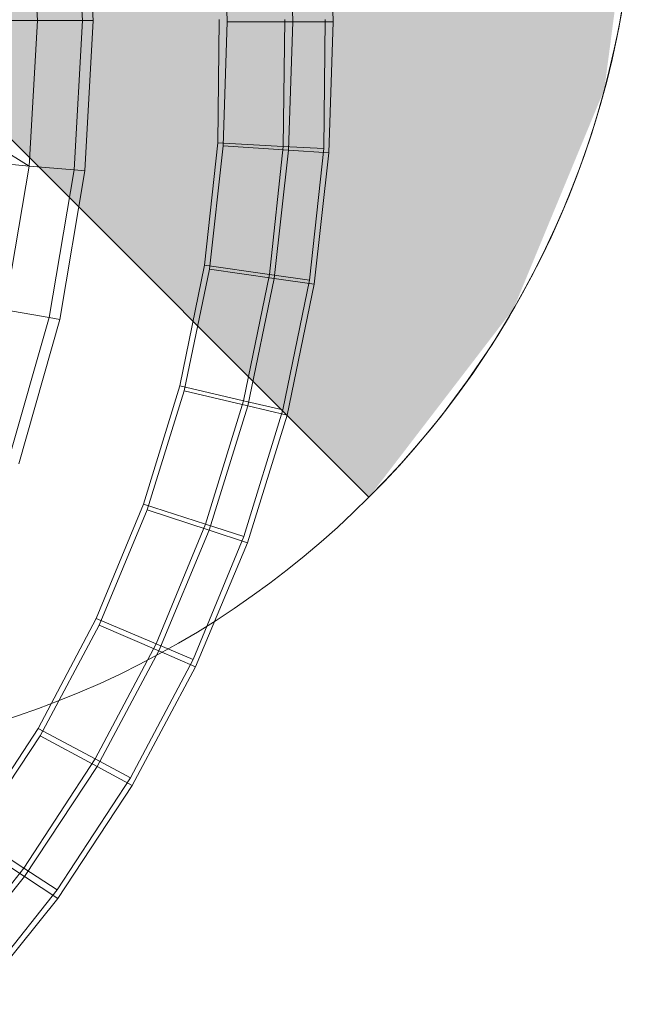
# Model space of a CAD drawing. Header units: metres. Extents: x 397.7 to 427.5, y 12.7 to 28.4.
# Tile 87 of 145: x 408.2457 to 408.3134, y 26.203 to 26.3112. Entities that reach past the tile are written whole.
import ezdxf

# ---------------------------------------------------------------- set-up
doc = ezdxf.new("R2010")
doc.units = ezdxf.units.M
doc.layers.add('A-DETL-____-MBND', color=7, linetype='Continuous', lineweight=18)
doc.layers.add('A-DETL-GENF-OTLN', color=7, linetype='Continuous', lineweight=18)

# ---------------------------------------------------------------- blocks, each defined once
blk = doc.blocks.new('Family - Inodor P2-153200-05_ENLLUMENAT_P2')
at = {"layer": 'A-DETL-____-MBND', "color": 253, "true_color": 0xaaaaaa}
for p, q in [((0.70015, 0.21647), (0.70107, 0.19991)), ((0.69494, 0.19991), (0.69404, 0.21593)), ((0.69989, 0.19991), (0.69897, 0.21636)), ((0.72302, 0.19976), (0.72254, 0.21434)), ((0.72302, 0.19976), (0.72254, 0.21434)), ((0.72747, 0.19975), (0.72698, 0.21462)), ((0.72747, 0.19975), (0.72698, 0.21462)), ((0.71582, 0.19976), (0.71536, 0.21387)), ((0.71582, 0.19976), (0.71536, 0.21387)), ((0.69494, 0.19991), (0.66806, 0.19991)), ((0.69404, 0.1839), (0.66806, 0.19991)), ((0.69494, 0.19991), (0.69404, 0.1839)), ((0.69989, 0.19991), (0.69494, 0.19991)), ((0.69989, 0.19991), (0.69897, 0.18347)), ((0.70107, 0.19991), (0.69989, 0.19991)), ((0.70107, 0.19991), (0.70015, 0.18336)), ((0.71478, 0.18645), (0.71494, 0.19999)), ((0.71494, 0.19999), (0.71478, 0.18645)), ((0.71478, 0.18645), (0.71494, 0.19999)), ((0.71478, 0.18645), (0.71494, 0.19999)), ((0.71536, 0.18611), (0.71582, 0.19976)), ((0.71536, 0.18611), (0.71582, 0.19976)), ((0.71582, 0.19976), (0.72302, 0.19976)), ((0.72302, 0.19976), (0.71582, 0.19976)), ((0.72214, 0.19999), (0.72197, 0.18606)), ((0.72214, 0.19999), (0.72197, 0.18606)), ((0.72254, 0.18565), (0.72302, 0.19976)), ((0.72254, 0.18565), (0.72302, 0.19976)), ((0.72302, 0.19976), (0.72747, 0.19975)), ((0.72747, 0.19975), (0.72302, 0.19976)), ((0.72659, 0.19999), (0.72642, 0.18582)), ((0.72659, 0.19999), (0.72642, 0.18582)), ((0.72698, 0.18536), (0.72747, 0.19975)), ((0.72698, 0.18536), (0.72747, 0.19975)), ((0.69404, 0.1839), (0.66725, 0.18624)), ((0.71333, 0.173), (0.71478, 0.18645)), ((0.71478, 0.18645), (0.71333, 0.173)), ((0.71333, 0.173), (0.71478, 0.18645)), ((0.71333, 0.173), (0.71478, 0.18645)), ((0.71478, 0.18645), (0.72197, 0.18606)), ((0.72197, 0.18606), (0.71478, 0.18645)), ((0.71386, 0.17255), (0.71536, 0.18611)), ((0.71386, 0.17255), (0.71536, 0.18611)), ((0.71536, 0.18611), (0.72254, 0.18565)), ((0.72254, 0.18565), (0.71536, 0.18611)), ((0.72197, 0.18606), (0.72045, 0.17199)), ((0.72197, 0.18606), (0.72045, 0.17199)), ((0.72098, 0.17153), (0.72254, 0.18565)), ((0.72098, 0.17153), (0.72254, 0.18565)), ((0.72197, 0.18606), (0.72642, 0.18582)), ((0.72642, 0.18582), (0.72197, 0.18606)), ((0.72254, 0.18565), (0.72698, 0.18536)), ((0.72698, 0.18536), (0.72254, 0.18565)), ((0.72642, 0.18582), (0.72485, 0.17137)), ((0.72642, 0.18582), (0.72485, 0.17137)), ((0.72538, 0.1709), (0.72698, 0.18536)), ((0.72538, 0.1709), (0.72698, 0.18536)), ((0.69404, 0.1839), (0.69136, 0.1681)), ((0.69897, 0.18347), (0.69404, 0.1839)), ((0.69897, 0.18347), (0.69623, 0.16724)), ((0.70015, 0.18336), (0.6974, 0.16704)), ((0.70015, 0.18336), (0.69897, 0.18347)), ((0.7106, 0.15973), (0.71333, 0.173)), ((0.71333, 0.173), (0.7106, 0.15973)), ((0.7106, 0.15973), (0.71333, 0.173)), ((0.7106, 0.15973), (0.71333, 0.173)), ((0.71107, 0.15918), (0.71386, 0.17255)), ((0.71107, 0.15918), (0.71386, 0.17255)), ((0.71333, 0.173), (0.72045, 0.17199)), ((0.72045, 0.17199), (0.71333, 0.173)), ((0.71386, 0.17255), (0.72098, 0.17153)), ((0.72098, 0.17153), (0.71386, 0.17255)), ((0.72045, 0.17199), (0.7176, 0.15811)), ((0.72045, 0.17199), (0.7176, 0.15811)), ((0.71807, 0.15754), (0.72098, 0.17153)), ((0.71807, 0.15754), (0.72098, 0.17153)), ((0.72045, 0.17199), (0.72485, 0.17137)), ((0.72485, 0.17137), (0.72045, 0.17199)), ((0.72098, 0.17153), (0.72538, 0.1709)), ((0.72538, 0.1709), (0.72098, 0.17153)), ((0.72485, 0.17137), (0.72192, 0.15711)), ((0.72485, 0.17137), (0.72192, 0.15711)), ((0.72239, 0.15653), (0.72538, 0.1709)), ((0.72239, 0.15653), (0.72538, 0.1709)), ((0.69623, 0.16724), (0.69136, 0.1681)), ((0.69623, 0.16724), (0.69174, 0.15147)), ((0.6974, 0.16704), (0.69289, 0.15117)), ((0.6974, 0.16704), (0.69623, 0.16724)), ((0.70661, 0.14675), (0.7106, 0.15973)), ((0.7106, 0.15973), (0.70661, 0.14675)), ((0.70661, 0.14675), (0.7106, 0.15973)), ((0.70661, 0.14675), (0.7106, 0.15973)), ((0.70701, 0.1461), (0.71107, 0.15918)), ((0.70701, 0.1461), (0.71107, 0.15918)), ((0.7106, 0.15973), (0.7176, 0.15811)), ((0.7176, 0.15811), (0.7106, 0.15973)), ((0.71107, 0.15918), (0.71807, 0.15754)), ((0.71807, 0.15754), (0.71107, 0.15918)), ((0.7176, 0.15811), (0.71343, 0.14454)), ((0.7176, 0.15811), (0.71343, 0.14454)), ((0.7176, 0.15811), (0.72192, 0.15711)), ((0.72192, 0.15711), (0.7176, 0.15811)), ((0.71382, 0.14386), (0.71807, 0.15754)), ((0.71382, 0.14386), (0.71807, 0.15754)), ((0.72192, 0.15711), (0.71764, 0.14317)), ((0.72192, 0.15711), (0.71764, 0.14317)), ((0.71807, 0.15754), (0.72239, 0.15653)), ((0.72239, 0.15653), (0.71807, 0.15754)), ((0.71803, 0.14248), (0.72239, 0.15653)), ((0.71803, 0.14248), (0.72239, 0.15653)), ((0.70141, 0.13416), (0.70661, 0.14675)), ((0.70661, 0.14675), (0.70141, 0.13416)), ((0.70141, 0.13416), (0.70661, 0.14675)), ((0.70141, 0.13416), (0.70661, 0.14675)), ((0.70661, 0.14675), (0.71343, 0.14454)), ((0.71343, 0.14454), (0.70661, 0.14675)), ((0.70172, 0.13342), (0.70701, 0.1461)), ((0.70172, 0.13342), (0.70701, 0.1461)), ((0.70701, 0.1461), (0.71382, 0.14386)), ((0.71382, 0.14386), (0.70701, 0.1461)), ((0.71343, 0.14454), (0.70799, 0.13137)), ((0.71343, 0.14454), (0.70799, 0.13137)), ((0.71343, 0.14454), (0.71764, 0.14317)), ((0.71764, 0.14317), (0.71343, 0.14454)), ((0.70828, 0.13061), (0.71382, 0.14386)), ((0.70828, 0.13061), (0.71382, 0.14386)), ((0.71764, 0.14317), (0.71205, 0.12965)), ((0.71764, 0.14317), (0.71205, 0.12965)), ((0.71382, 0.14386), (0.71803, 0.14248)), ((0.71803, 0.14248), (0.71382, 0.14386)), ((0.71234, 0.12887), (0.71803, 0.14248)), ((0.71234, 0.12887), (0.71803, 0.14248)), ((0.69502, 0.12208), (0.70141, 0.13416)), ((0.70141, 0.13416), (0.69502, 0.12208)), ((0.69502, 0.12208), (0.70141, 0.13416)), ((0.69502, 0.12208), (0.70141, 0.13416)), ((0.69523, 0.12126), (0.70172, 0.13342)), ((0.69523, 0.12126), (0.70172, 0.13342)), ((0.70141, 0.13416), (0.70799, 0.13137)), ((0.70799, 0.13137), (0.70141, 0.13416)), ((0.70172, 0.13342), (0.70828, 0.13061)), ((0.70828, 0.13061), (0.70172, 0.13342)), ((0.70799, 0.13137), (0.70131, 0.11873)), ((0.70799, 0.13137), (0.70131, 0.11873)), ((0.70799, 0.13137), (0.71205, 0.12965)), ((0.71205, 0.12965), (0.70799, 0.13137)), ((0.7015, 0.11789), (0.70828, 0.13061)), ((0.7015, 0.11789), (0.70828, 0.13061)), ((0.70828, 0.13061), (0.71234, 0.12887)), ((0.71234, 0.12887), (0.70828, 0.13061)), ((0.71205, 0.12965), (0.70519, 0.11667)), ((0.71205, 0.12965), (0.70519, 0.11667)), ((0.70537, 0.11581), (0.71234, 0.12887)), ((0.70537, 0.11581), (0.71234, 0.12887)), ((0.68752, 0.11059), (0.69502, 0.12208)), ((0.69502, 0.12208), (0.68752, 0.11059)), ((0.68752, 0.11059), (0.69502, 0.12208)), ((0.68752, 0.11059), (0.69502, 0.12208)), ((0.6876, 0.10971), (0.69523, 0.12126)), ((0.6876, 0.10971), (0.69523, 0.12126)), ((0.69502, 0.12208), (0.70131, 0.11873)), ((0.70131, 0.11873), (0.69502, 0.12208)), ((0.69523, 0.12126), (0.7015, 0.11789)), ((0.7015, 0.11789), (0.69523, 0.12126)), ((0.70131, 0.11873), (0.69346, 0.10672)), ((0.70131, 0.11873), (0.69346, 0.10672)), ((0.70131, 0.11873), (0.70519, 0.11667)), ((0.70519, 0.11667), (0.70131, 0.11873)), ((0.69353, 0.10581), (0.7015, 0.11789)), ((0.69353, 0.10581), (0.7015, 0.11789)), ((0.7015, 0.11789), (0.70537, 0.11581)), ((0.70537, 0.11581), (0.7015, 0.11789)), ((0.70519, 0.11667), (0.69713, 0.10433)), ((0.70519, 0.11667), (0.69713, 0.10433)), ((0.69719, 0.1034), (0.70537, 0.11581)), ((0.69719, 0.1034), (0.70537, 0.11581)), ((0.68752, 0.11059), (0.69346, 0.10672)), ((0.69346, 0.10672), (0.68752, 0.11059)), ((0.6876, 0.10971), (0.69353, 0.10581)), ((0.69353, 0.10581), (0.6876, 0.10971)), ((0.69346, 0.10672), (0.68449, 0.09544)), ((0.69346, 0.10672), (0.68449, 0.09544)), ((0.69346, 0.10672), (0.69713, 0.10433)), ((0.69713, 0.10433), (0.69346, 0.10672)), ((0.68443, 0.09447), (0.69353, 0.10581)), ((0.68443, 0.09447), (0.69353, 0.10581)), ((0.69353, 0.10581), (0.69719, 0.1034)), ((0.69719, 0.1034), (0.69353, 0.10581)), ((0.69713, 0.10433), (0.68792, 0.09274)), ((0.69713, 0.10433), (0.68792, 0.09274)), ((0.68784, 0.09176), (0.69719, 0.1034)), ((0.68784, 0.09176), (0.69719, 0.1034))]:
    blk.add_line(p, q, dxfattribs=at)
blk = doc.blocks.new('LONDR55-XX_ZZ-ARQ-CAA-M3D-Londres55_ifc-1-05_ENLLUMENAT_P2')
at = {"layer": 'A-DETL-____-MBND', "color": 253, "lineweight": 18, "true_color": 0xaaaaaa}
blk.add_blockref('Family - Inodor P2-153200-05_ENLLUMENAT_P2', (407.55268, 26.11126), dxfattribs=at)
blk = doc.blocks.new('ZYR_06_02_02 Down Superficie - L 01-834878-05_ENLLUMENAT_P2')
at = {"layer": 'A-DETL-GENF-OTLN', "true_color": 0x00c400}
blk.add_hatch(color=92, dxfattribs=at).paths.add_polyline_path([(0.07071, -0.07071), (0.0866, -0.05), (0.09659, -0.02588), (0.1, 0), (0.09659, 0.02588), (0.0866, 0.05), (0.07071, 0.07071), (0, 0)])
at = {"layer": 'A-DETL-GENF-OTLN', "color": 92, "true_color": 0x00c400}
for p in [(-0.07071, 0.07071), (0, 0)]:
    blk.add_line(p, (0.07071, -0.07071), dxfattribs=at)
blk.add_circle((0, 0), 0.1, dxfattribs=at)
blk.add_arc((0, 0), 0.1, 315, 45, dxfattribs=at)

msp = doc.modelspace()

# ---------------------------------------------------------------- block references
at = {"lineweight": 5}
msp.add_blockref('LONDR55-XX_ZZ-ARQ-CAA-M3D-Londres55_ifc-1-05_ENLLUMENAT_P2', (0, 0), dxfattribs=at)
at = {"layer": 'A-DETL-GENF-OTLN', "color": 92, "true_color": 0x00c400}
msp.add_blockref('ZYR_06_02_02 Down Superficie - L 01-834878-05_ENLLUMENAT_P2', (408.21336, 26.32946), dxfattribs=at)

doc.saveas('drawing.dxf')
